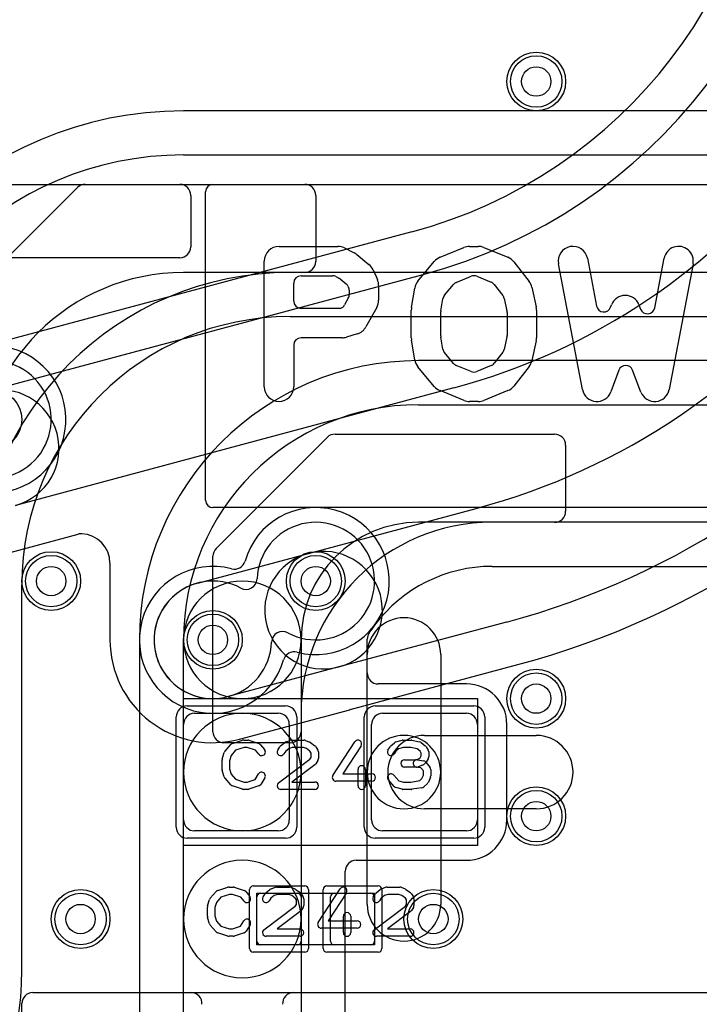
# Model space of a CAD drawing. Extents: x 0 to 57.1, y 0 to 59.8.
# Tile 8 of 45: x 28 to 32.6, y 13.6 to 20.3. Entities that reach past the tile are written whole.
import ezdxf

# ---------------------------------------------------------------- set-up
doc = ezdxf.new("R2010")
doc.units = 0
for name, color, linetype in [('Hole', 1, 'CONTINUOUS'), ('L1', 3, 'CONTINUOUS'), ('L2', 3, 'CONTINUOUS'), ('L3', 3, 'CONTINUOUS'), ('L4', 3, 'CONTINUOUS'), ('MetalMask-A', 176, 'CONTINUOUS'), ('PartsArea-A', 111, 'CONTINUOUS'), ('PartsSilk-A', 221, 'CONTINUOUS'), ('Resist-A', 2, 'CONTINUOUS'), ('Resist-B', 2, 'CONTINUOUS'), ('Silk-A', 140, 'CONTINUOUS')]:
    doc.layers.add(name, color=color, linetype=linetype)

msp = doc.modelspace()

# ---------------------------------------------------------------- linework, layer by layer
at = {"layer": 'Hole'}
for centre in [(31.5, 19.9), (28.2, 16.5), (30, 16.5), (29.3, 16.1), (31.5, 15.7), (31.5, 14.9), (28.4, 14.2), (30.8, 14.2)]:
    msp.add_circle(centre, 0.1, dxfattribs=at)
at = {"layer": 'L1'}
for p, q in [((45.2, 19.70004), (29.1, 19.70004)), ((29.1, 19.4), (45.2, 19.4)), ((27.12196, 17.92196), (28.37804, 19.17804)), ((28.43105, 19.2), (29.92503, 19.2)), ((30, 19.12503), (30, 18.67497)), ((45.2, 18.6), (29.1, 18.6)), ((29.92503, 18.6), (29.82503, 18.6)), ((29.82503, 18.29996), (45.2, 18.29996)), ((51.9, 18.00004), (30.7, 18.00004)), ((30.7, 17.7), (51.9, 17.7)), ((30.13105, 17.5), (31.62503, 17.5)), ((29.32196, 16.72196), (30.07804, 17.47804)), ((31.7, 17.42503), (31.7, 16.97497)), ((51.9, 16.9), (30.7, 16.9)), ((31.62503, 16.9), (31.2, 16.9)), ((29.3, 15.47497), (29.3, 16.66895)), ((31.2, 16.59996), (51.9, 16.59996)), ((28.00004, 13.85291), (28.00004, 16.47497)), ((28.79996, 16.1), (28.79996, 13.11264)), ((29.1, 15.2), (29.1, 16.1)), ((29.9, 16.1), (29.9, 15.2)), ((30.35, 15.87504), (30.35, 16.1049)), ((30.35, 15.2), (30.35, 16)), ((30.85, 16), (30.85, 15.2)), ((31.025, 15.80004), (30.425, 15.80004)), ((29.175, 15.6), (29.745, 15.6)), ((29.9, 15.6), (29.9, 15.47497)), ((30.455, 15.6), (31.025, 15.6)), ((29.1, 14.875), (29.1, 15.525)), ((29.82, 15.525), (29.82, 14.875)), ((30.38, 14.875), (30.38, 15.525)), ((31.1, 15.525), (31.1, 14.875)), ((31.30004, 14.875), (31.30004, 15.525)), ((30.74, 15.45), (31.5, 15.45)), ((29.82503, 15.4), (29.37497, 15.4)), ((29.1, 14.2), (29.1, 15.2)), ((29.9, 15.2), (29.9, 14.2)), ((30.35, 14.3), (30.35, 15.2)), ((30.85, 15.2), (30.85, 14.3)), ((31.5, 14.95), (30.74, 14.95)), ((29.745, 14.8), (29.175, 14.8)), ((31.025, 14.8), (30.455, 14.8)), ((30.27504, 14.59996), (31.025, 14.59996)), ((30.20004, 13.11264), (30.20004, 14.52496)), ((29.6, 14.05), (29.6, 14.35)), ((29.625, 14.375), (29.875, 14.375)), ((29.9, 14.35), (29.9, 14.05)), ((30.1, 14.05), (30.1, 14.35)), ((30.125, 14.375), (30.375, 14.375)), ((30.4, 14.35), (30.4, 14.05)), ((29.1, 13.11264), (29.1, 14.2)), ((29.9, 14.2), (29.9, 13.11264)), ((29.875, 14.025), (29.625, 14.025)), ((30.375, 14.025), (30.125, 14.025))]:
    msp.add_line(p, q, dxfattribs=at)
for centre in [(31.5, 19.9), (27.8, 17.6), (28.2, 16.5), (30, 16.5), (29.3, 16.1), (31.5, 15.7), (31.5, 14.9), (28.4, 14.2), (30.8, 14.2)]:
    msp.add_circle(centre, 0.2, dxfattribs=at)
for centre, radius, start, end in [((29.1, 17.2), 2.50004, 90, 180), ((29.1, 17.2), 2.2, 90, 180), ((28.43105, 19.12503), 0.07497, 90, 135), ((29.92503, 19.12503), 0.07497, 0, 90), ((29.92503, 18.67497), 0.07497, -90, 0), ((29.1, 17.2), 1.4, 90, 180), ((29.82503, 16.47497), 2.12503, 90, 180), ((29.82503, 16.47497), 1.82499, 90, 180), ((30.7, 16.1), 1.90004, 90, 180), ((30.7, 16.1), 1.6, 90, 180), ((30.13105, 17.42503), 0.07497, 90, 135), ((31.62503, 17.42503), 0.07497, 0, 90), ((31.62503, 16.97497), 0.07497, -90, 0), ((31.2, 15.6), 1.3, 90, 180), ((30.7, 16.1), 0.8, 90, 180), ((29.37497, 16.66895), 0.07497, 135, 180), ((31.20001, 15.6), 0.99996, 90.000573, 143.130446), ((29.5, 16.1), 0.4, 0, 180), ((30.6, 16), 0.25, 0, 180), ((31.2, 15.6), 0.99996, 143.203673, 146.916369), ((30.45932, 16.15403), 0.075, 142.225523, 143.206497), ((29.5, 16.1), 0.4, 180, 0), ((30.425, 16.1049), 0.075, 146.915923, 180), ((30.425, 15.87504), 0.075, 180, -90), ((31.025, 15.525), 0.27504, 0, 90), ((29.5, 15.2), 0.4, 0, 180), ((29.175, 15.525), 0.075, 90, 180), ((29.745, 15.525), 0.075, 0, 90), ((30.455, 15.525), 0.075, 90, 180), ((31.025, 15.525), 0.075, 0, 90), ((29.37497, 15.47497), 0.07497, 180, -90), ((29.82503, 15.47497), 0.07497, -90, 0), ((30.6, 15.2), 0.25, 0, 180), ((30.74, 15.2), 0.25, 90, -90), ((31.5, 15.2), 0.25, -90, 90), ((29.5, 15.2), 0.4, 180, 0), ((30.6, 15.2), 0.25, 180, 0), ((29.175, 14.875), 0.075, 180, -90), ((29.745, 14.875), 0.075, -90, 0), ((30.455, 14.875), 0.075, 180, -90), ((31.025, 14.875), 0.27504, -90, 0), ((31.025, 14.875), 0.075, -90, 0), ((29.5, 14.2), 0.4, 0, 180), ((30.27504, 14.52496), 0.075, 90, 180), ((29.625, 14.35), 0.025, 90, 180), ((29.875, 14.35), 0.025, 0, 90), ((30.125, 14.35), 0.025, 90, 180), ((30.375, 14.35), 0.025, 0, 90), ((30.6, 14.3), 0.25, 180, 0), ((29.5, 14.2), 0.4, 180, 0), ((29.625, 14.05), 0.025, 180, -90), ((29.875, 14.05), 0.025, -90, 0), ((30.125, 14.05), 0.025, 180, -90), ((30.375, 14.05), 0.025, -90, 0), ((25.8, 13.85291), 2.20004, -75.000087, 0)]:
    msp.add_arc(centre, radius, start, end, dxfattribs=at)
at = {"layer": 'L2'}
for centre in [(31.5, 19.9), (28.2, 16.5), (31.5, 15.7), (31.5, 14.9), (28.4, 14.2), (30.8, 14.2)]:
    msp.add_circle(centre, 0.2, dxfattribs=at)
for centre, radius, start, end in [((27.8, 17.6), 0.40004, -118.313948, 177.803842), ((30, 16.5), 0.40004, -118.313948, 177.803842), ((29.3, 16.1), 0.40004, 61.686052, -2.196158), ((29.52531, 16.51821), 0.075, -118.311104, -2.200836), ((29.77469, 16.08179), 0.075, 61.688896, 177.799164)]:
    msp.add_arc(centre, radius, start, end, dxfattribs=at)
at = {"layer": 'L3'}
for p, q in [((30.65409, 18.87705), (26.91882, 17.87619)), ((27.74958, 17.78816), (30.73175, 18.58724)), ((30.93881, 17.8145), (27.95664, 17.01542)), ((29.94958, 16.68816), (31.09056, 16.99389)), ((27.28118, 16.52381), (28.38263, 16.81894)), ((29.19647, 16.48637), (29.94958, 16.68816)), ((28.59995, 16.62201), (28.59995, 16.09999)), ((31.29762, 16.22115), (30.15664, 15.91542)), ((30.15664, 15.91542), (29.40353, 15.71363)), ((30.2343, 15.6256), (31.37527, 15.93133)), ((29.48118, 15.42381), (30.23139, 15.62482))]:
    msp.add_line(p, q, dxfattribs=at)
for centre in [(31.5, 19.9), (27.8, 17.6), (28.2, 16.5), (30, 16.5), (29.3, 16.1), (31.5, 15.7), (31.5, 14.9), (28.4, 14.2), (30.8, 14.2)]:
    msp.add_circle(centre, 0.2, dxfattribs=at)
for centre, radius, start, end in [((29.8, 22.06457), 3.29996, -75.000057, 0), ((29.8, 22.06457), 3.6, -74.999966, 0), ((29.8, 22.06457), 4.4, -74.99991, 0), ((29.9, 21.43715), 4.6, -75.000095, 0), ((29.9, 21.43715), 5.4, -75.000031, 0), ((29.89999, 21.43716), 5.70005, -75.000026, -0.000101), ((27.85311, 17.40179), 0.4, -74.999658, 104.99963), ((28.40297, 16.74675), 0.075, 104.351225, 105.735526), ((28.40378, 16.74696), 0.075, 86.651933, 104.990467), ((28.39995, 16.622), 0.2, 0.002865, 87.647331), ((30.05311, 16.30179), 0.4, 105.000342, -74.99975), ((30.05311, 16.30179), 0.4, -74.999658, 104.99963), ((29.3, 16.1), 0.4, 105.000342, -75.00037), ((29.29999, 16.1), 0.70004, -179.999182, -74.99957), ((30.25173, 15.55263), 0.075, 104.351225, 105.735526), ((30.25254, 15.55284), 0.075, 104.903369, 104.990467), ((30.05317, 16.30184), 0.70008, -75.09431, -75.084978), ((30.25371, 15.55316), 0.075, 104.999823, 105.742879)]:
    msp.add_arc(centre, radius, start, end, dxfattribs=at)
at = {"layer": 'L4'}
for centre in [(31.5, 19.9), (27.8, 17.6), (28.2, 16.5), (30, 16.5), (29.3, 16.1), (31.5, 15.7), (31.5, 14.9), (28.4, 14.2), (30.8, 14.2)]:
    msp.add_circle(centre, 0.2, dxfattribs=at)
for centre, radius, start, end in [((27.8, 17.6), 0.50005, -104.764908, 164.252757), ((29.99999, 16.49999), 0.50003, -104.652931, 164.252135), ((29.44655, 16.65606), 0.075, -104.762617, -15.752305), ((29.3, 16.1), 0.50005, 75.235092, -15.747243), ((29.85346, 15.94393), 0.075, 75.418981, 164.247695), ((29.85453, 15.94366), 0.075, 75.348593, 76.262082)]:
    msp.add_arc(centre, radius, start, end, dxfattribs=at)
at = {"layer": 'MetalMask-A'}
for p, q in [((29.175, 15.6), (29.745, 15.6)), ((30.455, 15.6), (31.025, 15.6)), ((29.1, 14.875), (29.1, 15.525)), ((29.82, 15.525), (29.82, 14.875)), ((30.38, 14.875), (30.38, 15.525)), ((31.1, 15.525), (31.1, 14.875)), ((29.745, 14.8), (29.175, 14.8)), ((31.025, 14.8), (30.455, 14.8)), ((29.6, 14.05), (29.6, 14.35)), ((29.625, 14.375), (29.875, 14.375)), ((29.9, 14.35), (29.9, 14.05)), ((30.1, 14.05), (30.1, 14.35)), ((30.125, 14.375), (30.375, 14.375)), ((30.4, 14.35), (30.4, 14.05)), ((29.875, 14.025), (29.625, 14.025)), ((30.375, 14.025), (30.125, 14.025))]:
    msp.add_line(p, q, dxfattribs=at)
for centre, radius, start, end in [((29.175, 15.525), 0.075, 90, 180), ((29.745, 15.525), 0.075, 0, 90), ((30.455, 15.525), 0.075, 90, 180), ((31.025, 15.525), 0.075, 0, 90), ((29.175, 14.875), 0.075, 180, -90), ((29.745, 14.875), 0.075, -90, 0), ((30.455, 14.875), 0.075, 180, -90), ((31.025, 14.875), 0.075, -90, 0), ((29.625, 14.35), 0.025, 90, 180), ((29.875, 14.35), 0.025, 0, 90), ((30.125, 14.35), 0.025, 90, 180), ((30.375, 14.35), 0.025, 0, 90), ((29.625, 14.05), 0.025, 180, -90), ((29.875, 14.05), 0.025, -90, 0), ((30.125, 14.05), 0.025, 180, -90), ((30.375, 14.05), 0.025, -90, 0)]:
    msp.add_arc(centre, radius, start, end, dxfattribs=at)
at = {"layer": 'PartsArea-A'}
for p, q in [((29.1, 14.7), (29.1, 15.7)), ((29.1, 15.7), (31.1, 15.7)), ((31.1, 15.7), (31.1, 14.7)), ((31.1, 14.7), (29.1, 14.7)), ((29.6, 14.025), (29.6, 14.375)), ((29.6, 14.375), (30.4, 14.375)), ((30.4, 14.375), (30.4, 14.025)), ((30.4, 14.025), (29.6, 14.025))]:
    msp.add_line(p, q, dxfattribs=at)
at = {"layer": 'PartsSilk-A'}
for p, q in [((18.075, 19.2), (29.075, 19.2)), ((29.3, 19.2), (35, 19.2)), ((29.15, 19.125), (29.15, 18.775)), ((29.25, 17.05), (29.25, 19.15)), ((29.75, 18.77778), (30.15, 18.77778)), ((30.19473, 18.76722), (30.2614, 18.73388)), ((30.84547, 18.70366), (31.00746, 18.76993)), ((31.0463, 18.77778), (31.10556, 18.77778)), ((31.14398, 18.7701), (31.30639, 18.70366)), ((29.075, 18.7), (18.075, 18.7)), ((30.27999, 18.72184), (30.36147, 18.65518)), ((31.84823, 18.69649), (31.91009, 18.37174)), ((32.30605, 18.35924), (32.37029, 18.69649)), ((29.65, 17.82222), (29.65, 18.67778)), ((30.6954, 18.5418), (30.80651, 18.67513)), ((31.34746, 18.6725), (31.45116, 18.53917)), ((31.81473, 17.80351), (31.65177, 18.65907)), ((32.56675, 18.65907), (32.40379, 17.80351)), ((29.9, 18.57778), (30.11458, 18.57778)), ((30.13695, 18.5725), (30.157, 18.56247)), ((30.38953, 18.61839), (30.41916, 18.55172)), ((30.95573, 18.53269), (31.05685, 18.57406)), ((31.07578, 18.57778), (31.07606, 18.57778)), ((31.09499, 18.57406), (31.19362, 18.53371)), ((29.85, 18.40556), (29.85, 18.52778)), ((30.16629, 18.55645), (30.20722, 18.52297)), ((30.22126, 18.50457), (30.22348, 18.49958)), ((30.42778, 18.51111), (30.42778, 18.41111)), ((30.87508, 18.44501), (30.93626, 18.51842)), ((31.21415, 18.51813), (31.27258, 18.44302)), ((31.46984, 18.49947), (31.49947, 18.36613)), ((30.22778, 18.47929), (30.22778, 18.44998)), ((30.65136, 18.36088), (30.67358, 18.49422)), ((30.22149, 18.42569), (30.1959, 18.37965)), ((30.41519, 18.36254), (30.34111, 18.22921)), ((30.85068, 18.34024), (30.86417, 18.42122)), ((31.28192, 18.42316), (31.30066, 18.33882)), ((32.00612, 18.36379), (32.01174, 18.37904)), ((32.19895, 18.3802), (32.21024, 18.35072)), ((30.16495, 18.35556), (29.9, 18.35556)), ((30.16656, 18.35604), (30.16495, 18.35556)), ((30.65, 18.15556), (30.65, 18.34444)), ((30.85, 18.16798), (30.85, 18.33202)), ((31.30185, 18.32797), (31.30185, 18.17203)), ((31.50185, 18.34444), (31.50185, 18.15556)), ((30.28243, 18.182), (30.20836, 18.15978)), ((30.86417, 18.07879), (30.85068, 18.15976)), ((31.30066, 18.16118), (31.28192, 18.07684)), ((29.85, 18.10556), (29.85, 17.82222)), ((30.17963, 18.15556), (29.9, 18.15556)), ((30.67358, 18.00578), (30.65136, 18.13912)), ((31.49947, 18.13387), (31.46984, 18.00053)), ((30.93626, 17.98158), (30.87508, 18.05499)), ((31.27258, 18.05698), (31.21415, 17.98187)), ((31.05686, 17.92594), (30.95574, 17.96731)), ((31.19362, 17.96629), (31.095, 17.92594)), ((31.45116, 17.96083), (31.34746, 17.8275)), ((30.80651, 17.82487), (30.6954, 17.9582)), ((31.07607, 17.92222), (31.07579, 17.92222)), ((32.06129, 17.93543), (32.00678, 17.78762)), ((32.21217, 17.78646), (32.1549, 17.93601)), ((31.00844, 17.72967), (30.84547, 17.79634)), ((31.30639, 17.79634), (31.14343, 17.72967)), ((31.10556, 17.72222), (31.0463, 17.72222)), ((35, 17), (29.3, 17)), ((29.43266, 15.39418), (29.5021, 15.4164)), ((29.50972, 15.41759), (29.5375, 15.41759)), ((29.5454, 15.41631), (29.61207, 15.39409)), ((29.79563, 15.40497), (29.82618, 15.41608)), ((29.83472, 15.41759), (29.92083, 15.41759)), ((29.93011, 15.4158), (29.95789, 15.40469)), ((30.54495, 15.40564), (30.58662, 15.41675)), ((30.59306, 15.41759), (30.64861, 15.41759)), ((30.65376, 15.41705), (30.70654, 15.40594)), ((29.38258, 15.34239), (29.42147, 15.38683)), ((29.45452, 15.34868), (29.42368, 15.31344)), ((29.51362, 15.36759), (29.45452, 15.34868)), ((29.53344, 15.36759), (29.51362, 15.36759)), ((29.58952, 15.3489), (29.53344, 15.36759)), ((29.61273, 15.32104), (29.58952, 15.3489)), ((29.62338, 15.38637), (29.65115, 15.35304)), ((29.7413, 15.35029), (29.75519, 15.37251)), ((29.76077, 15.37878), (29.78855, 15.401)), ((29.81658, 15.35939), (29.79533, 15.3424)), ((29.83912, 15.36759), (29.81658, 15.35939)), ((29.91602, 15.36759), (29.83912, 15.36759)), ((29.93643, 15.35943), (29.91602, 15.36759)), ((29.96054, 15.34189), (29.93643, 15.35943)), ((29.96331, 15.4017), (29.99387, 15.37948)), ((30.00037, 15.37251), (30.01426, 15.35029)), ((30.11657, 15.17663), (30.26657, 15.40626)), ((30.30843, 15.37892), (30.18369, 15.18796)), ((30.4913, 15.35029), (30.50519, 15.37251)), ((30.50978, 15.37795), (30.53478, 15.40017)), ((30.56356, 15.35885), (30.54568, 15.34296)), ((30.59634, 15.36759), (30.56356, 15.35885)), ((30.64601, 15.36759), (30.59634, 15.36759)), ((30.69042, 15.35824), (30.64601, 15.36759)), ((30.71023, 15.3424), (30.69042, 15.35824)), ((30.71701, 15.401), (30.74479, 15.37878)), ((30.75037, 15.37251), (30.76426, 15.35029)), ((29.3625, 15.21852), (29.3625, 15.28148)), ((29.36364, 15.28894), (29.37753, 15.33339)), ((29.42368, 15.31344), (29.4125, 15.27766)), ((29.74747, 15.12739), (29.96043, 15.28756)), ((29.79533, 15.3424), (29.7837, 15.32379)), ((29.96043, 15.28756), (29.96806, 15.29976)), ((29.96806, 15.32987), (29.96054, 15.34189)), ((29.96806, 15.29976), (29.96806, 15.32987)), ((30.01426, 15.27934), (30.00037, 15.25712)), ((30.01806, 15.33704), (30.01806, 15.29259)), ((30.54568, 15.34296), (30.5337, 15.32379)), ((30.60417, 15.28426), (30.6831, 15.28426)), ((30.6831, 15.28426), (30.7043, 15.29197)), ((30.69188, 15.28387), (30.73355, 15.27646)), ((30.7043, 15.29197), (30.70948, 15.29715)), ((30.70948, 15.29715), (30.71806, 15.31087)), ((30.71806, 15.32987), (30.71023, 15.3424)), ((30.71806, 15.31087), (30.71806, 15.32987)), ((30.76426, 15.29045), (30.75037, 15.26823)), ((30.76806, 15.33704), (30.76806, 15.3037)), ((29.37753, 15.16661), (29.36364, 15.21106)), ((29.4125, 15.27766), (29.4125, 15.22234)), ((29.4125, 15.22234), (29.42368, 15.18656)), ((29.9942, 15.25039), (29.83733, 15.13241)), ((30.2875, 15.10741), (30.2875, 15.21852)), ((30.3375, 15.21852), (30.3375, 15.10741)), ((30.6875, 15.23426), (30.60417, 15.23426)), ((30.71581, 15.22883), (30.68312, 15.23465)), ((30.7266, 15.24687), (30.69604, 15.23576)), ((30.73194, 15.20947), (30.71581, 15.22883)), ((30.74685, 15.2638), (30.73574, 15.25269)), ((30.74838, 15.26785), (30.77615, 15.23452)), ((30.78194, 15.21852), (30.78194, 15.17407)), ((29.42147, 15.11317), (29.38258, 15.15761)), ((29.42368, 15.18656), (29.45452, 15.15132)), ((29.45452, 15.15132), (29.51362, 15.13241)), ((29.53344, 15.13241), (29.58773, 15.1505)), ((29.58773, 15.1505), (29.61074, 15.18732)), ((29.65314, 15.16082), (29.62537, 15.11638)), ((30.18369, 15.18796), (30.38194, 15.18796)), ((30.53258, 15.10206), (30.49369, 15.1465)), ((30.53131, 15.17942), (30.56519, 15.14071)), ((30.70691, 15.14205), (30.72218, 15.15563)), ((30.72218, 15.15563), (30.73194, 15.17907)), ((30.73194, 15.17907), (30.73194, 15.20947)), ((30.78002, 15.16446), (30.76614, 15.13113)), ((29.5021, 15.0836), (29.43266, 15.10582)), ((29.5375, 15.08241), (29.50972, 15.08241)), ((29.51362, 15.13241), (29.53344, 15.13241)), ((29.61207, 15.10591), (29.5454, 15.08369)), ((29.99306, 15.08241), (29.7625, 15.08241)), ((29.83733, 15.13241), (29.99306, 15.13241)), ((30.38194, 15.13796), (30.1375, 15.13796)), ((30.58662, 15.08325), (30.54495, 15.09436)), ((30.56519, 15.14071), (30.59634, 15.13241)), ((30.64861, 15.08241), (30.59306, 15.08241)), ((30.59634, 15.13241), (30.64662, 15.13241)), ((30.64662, 15.13241), (30.70691, 15.14205)), ((30.72201, 15.09383), (30.65256, 15.08272)), ((30.75967, 15.12205), (30.73467, 15.09983)), ((29.33266, 14.39418), (29.4021, 14.4164)), ((29.40972, 14.41759), (29.4375, 14.41759)), ((29.4454, 14.41631), (29.51207, 14.39409)), ((29.69563, 14.40497), (29.72618, 14.41608)), ((29.73472, 14.41759), (29.82083, 14.41759)), ((29.83011, 14.4158), (29.85789, 14.40469)), ((30.44563, 14.40497), (30.47618, 14.41608)), ((30.48472, 14.41759), (30.57083, 14.41759)), ((30.58011, 14.4158), (30.60789, 14.40469)), ((29.28258, 14.34239), (29.32147, 14.38683)), ((29.35452, 14.34868), (29.32368, 14.31344)), ((29.41362, 14.36759), (29.35452, 14.34868)), ((29.43344, 14.36759), (29.41362, 14.36759)), ((29.48952, 14.3489), (29.43344, 14.36759)), ((29.51273, 14.32104), (29.48952, 14.3489)), ((29.52338, 14.38637), (29.55115, 14.35304)), ((29.6413, 14.35029), (29.65519, 14.37251)), ((29.66077, 14.37878), (29.68855, 14.401)), ((29.69533, 14.3424), (29.6837, 14.32379)), ((29.71658, 14.35939), (29.69533, 14.3424)), ((29.73912, 14.36759), (29.71658, 14.35939)), ((29.81602, 14.36759), (29.73912, 14.36759)), ((29.83643, 14.35943), (29.81602, 14.36759)), ((29.86054, 14.34189), (29.83643, 14.35943)), ((29.86806, 14.32987), (29.86054, 14.34189)), ((29.86331, 14.4017), (29.89387, 14.37948)), ((29.90037, 14.37251), (29.91426, 14.35029)), ((30.01657, 14.17663), (30.16657, 14.40626)), ((30.20843, 14.37892), (30.08369, 14.18796)), ((30.3913, 14.35029), (30.40519, 14.37251)), ((30.41077, 14.37878), (30.43855, 14.401)), ((30.44533, 14.3424), (30.4337, 14.32379)), ((30.46658, 14.35939), (30.44533, 14.3424)), ((30.48912, 14.36759), (30.46658, 14.35939)), ((30.56602, 14.36759), (30.48912, 14.36759)), ((30.58643, 14.35943), (30.56602, 14.36759)), ((30.61054, 14.34189), (30.58643, 14.35943)), ((30.61806, 14.32987), (30.61054, 14.34189)), ((30.61331, 14.4017), (30.64387, 14.37948)), ((30.65037, 14.37251), (30.66426, 14.35029)), ((29.2625, 14.21852), (29.2625, 14.28148)), ((29.26364, 14.28894), (29.27753, 14.33339)), ((29.32368, 14.31344), (29.3125, 14.27766)), ((29.3125, 14.27766), (29.3125, 14.22234)), ((29.64747, 14.12739), (29.86043, 14.28756)), ((29.86043, 14.28756), (29.86806, 14.29976)), ((29.86806, 14.29976), (29.86806, 14.32987)), ((29.91426, 14.27934), (29.90037, 14.25712)), ((29.91806, 14.33704), (29.91806, 14.29259)), ((30.39747, 14.12739), (30.61043, 14.28756)), ((30.61043, 14.28756), (30.61806, 14.29976)), ((30.61806, 14.29976), (30.61806, 14.32987)), ((30.66426, 14.27934), (30.65037, 14.25712)), ((30.66806, 14.33704), (30.66806, 14.29259)), ((29.27753, 14.16661), (29.26364, 14.21106)), ((29.3125, 14.22234), (29.32368, 14.18656)), ((29.8942, 14.25039), (29.73733, 14.13241)), ((30.1875, 14.10741), (30.1875, 14.21852)), ((30.2375, 14.21852), (30.2375, 14.10741)), ((30.6442, 14.25039), (30.48733, 14.13241)), ((29.32147, 14.11317), (29.28258, 14.15761)), ((29.32368, 14.18656), (29.35452, 14.15132)), ((29.35452, 14.15132), (29.41362, 14.13241)), ((29.43344, 14.13241), (29.48773, 14.1505)), ((29.48773, 14.1505), (29.51074, 14.18732)), ((29.55314, 14.16082), (29.52537, 14.11638)), ((30.08369, 14.18796), (30.28194, 14.18796)), ((29.4021, 14.0836), (29.33266, 14.10582)), ((29.4375, 14.08241), (29.40972, 14.08241)), ((29.41362, 14.13241), (29.43344, 14.13241)), ((29.51207, 14.10591), (29.4454, 14.08369)), ((29.89306, 14.08241), (29.6625, 14.08241)), ((29.73733, 14.13241), (29.89306, 14.13241)), ((30.28194, 14.13796), (30.0375, 14.13796)), ((30.64306, 14.08241), (30.4125, 14.08241)), ((30.48733, 14.13241), (30.64306, 14.13241)), ((28.075, 13.7), (29.15089, 13.7)), ((29.84911, 13.7), (32.925, 13.7)), ((28, 6.875), (28, 13.625))]:
    msp.add_line(p, q, dxfattribs=at)
for centre, radius, start, end in [((29.075, 19.125), 0.075, 0, 90), ((29.3, 19.15), 0.05, 90, 180), ((29.075, 18.775), 0.075, -90, 0), ((29.75, 18.67778), 0.1, 90, 180), ((30.15, 18.67778), 0.1, 63.429824, 90), ((30.98853, 18.81621), 0.05, -67.753869, -67.343112), ((31.0463, 18.67778), 0.1, 90, 112.649394), ((31.10556, 18.67778), 0.1, 67.522939, 90), ((31.16291, 18.81638), 0.05, -112.482355, -112.246131), ((31.75, 18.67778), 0.1, 10.78403, -169.21597), ((32.46852, 18.67778), 0.1, -10.78403, 169.21597), ((30.21667, 18.64444), 0.1, 50.713818, 63.429824), ((30.88333, 18.61111), 0.1, 112.2483, 140.192962), ((31.26852, 18.61111), 0.1, 37.871466, 67.746396), ((30.29815, 18.57778), 0.1, 23.960744, 50.713818), ((29.9, 18.52778), 0.05, 90, 180), ((30.11458, 18.52778), 0.05, 63.4247, 90), ((30.13463, 18.51775), 0.05, 50.713818, 63.425793), ((31.07578, 18.52778), 0.05, 90, 112.249024), ((31.07606, 18.52778), 0.05, 67.753869, 90), ((30.17556, 18.48427), 0.05, 23.950855, 50.719928), ((30.17778, 18.47928), 0.05, 0.011459, 23.948002), ((30.32778, 18.51111), 0.1, 0, 23.960744), ((30.77222, 18.47778), 0.1, 140.192962, 170.537678), ((30.97467, 18.48641), 0.05, 112.256736, 140.195108), ((31.17469, 18.48743), 0.05, 37.883025, 67.749569), ((31.37222, 18.47778), 0.1, 12.526943, 37.871466), ((30.17778, 18.44998), 0.05, -29.061281, 0), ((30.91349, 18.413), 0.05, 140.192962, 170.540632), ((31.23311, 18.41232), 0.05, 12.52135, 37.876873), ((32.10556, 18.34444), 0.1, 20.952362, 159.756464), ((29.9, 18.40556), 0.05, 180, -90), ((30.1522, 18.40394), 0.05, -73.31173, -29.061465), ((30.32778, 18.41111), 0.1, -29.059056, 0), ((30.75, 18.34444), 0.1, 170.537678, 180), ((31.40185, 18.34444), 0.1, 0, 12.526943), ((31.95921, 18.3811), 0.05, -169.215492, -20.254287), ((30.9, 18.33202), 0.05, 170.537678, 180), ((31.25185, 18.32798), 0.05, -0.011459, 12.526779), ((32.25693, 18.3686), 0.05, -159.045376, -10.788586), ((30.2537, 18.27778), 0.1, -73.302951, -29.059056), ((30.17963, 18.25556), 0.1, -90, -73.302951), ((30.9, 18.16798), 0.05, 180, -170.540955), ((31.25185, 18.17203), 0.05, -12.532536, 0), ((29.9, 18.10556), 0.05, 90, 180), ((30.75, 18.15556), 0.1, 180, -170.537678), ((31.40185, 18.15556), 0.1, -12.526943, 0), ((30.91349, 18.087), 0.05, -170.548981, -140.193757), ((31.23311, 18.08769), 0.05, -37.885032, -12.527535), ((30.77222, 18.02222), 0.1, -170.537678, -140.192962), ((30.97467, 18.01359), 0.05, -140.192962, -112.249024), ((31.17468, 18.01257), 0.05, -67.743264, -37.879615), ((31.37222, 18.02222), 0.1, -37.871466, -12.526943), ((32.1082, 17.91813), 0.05, 20.950313, 159.756464), ((31.07579, 17.97222), 0.05, -112.246131, -90), ((31.07607, 17.97222), 0.05, -90, -67.749734), ((30.88333, 17.88889), 0.1, -140.192962, -112.248301), ((31.26852, 17.88889), 0.1, -67.746396, -37.871466), ((29.75, 17.82222), 0.1, 180, 0), ((31.91296, 17.82222), 0.1, -169.21597, -20.243536), ((32.30556, 17.82222), 0.1, -159.047638, -10.78403), ((31.0463, 17.82222), 0.1, -112.2483, -90), ((31.10556, 17.82222), 0.1, -90, -67.746396), ((29.3, 17.05), 0.05, 180, -90), ((29.50972, 15.39259), 0.025, 90, 107.746418), ((29.5375, 15.39259), 0.025, 71.579545, 90), ((29.83472, 15.39259), 0.025, 90, 109.984612), ((29.92083, 15.39259), 0.025, 68.207103, 90), ((30.2875, 15.39259), 0.025, -33.149737, 146.846436), ((30.59306, 15.39259), 0.025, 90, 104.92885), ((30.64861, 15.39259), 0.025, 78.110161, 90), ((29.44028, 15.37037), 0.025, 107.746418, 138.811918), ((29.60417, 15.37037), 0.025, 39.790899, 71.579545), ((29.63194, 15.33704), 0.025, -140.209101, 39.800498), ((29.7625, 15.33704), 0.025, 147.994617, -32.010019), ((29.77639, 15.35926), 0.025, 128.666967, 147.989981), ((29.80417, 15.38148), 0.025, 109.97919, 128.654777), ((29.94861, 15.38148), 0.025, 53.982737, 68.202147), ((29.97917, 15.35926), 0.025, 32.005383, 53.979316), ((29.99306, 15.33704), 0.025, 0, 32.010019), ((30.5125, 15.33704), 0.025, 147.994617, -32.010019), ((30.52639, 15.35926), 0.025, 131.627831, 147.989981), ((30.55139, 15.38148), 0.025, 104.925513, 131.630694), ((30.70139, 15.38148), 0.025, 51.333033, 78.112983), ((30.72917, 15.35926), 0.025, 32.005383, 51.345223), ((30.74306, 15.33704), 0.025, 0, 32.010019), ((29.3875, 15.28148), 0.025, 162.637772, 180), ((29.40139, 15.32593), 0.025, 138.811918, 162.637772), ((29.99306, 15.29259), 0.025, -32.005383, 0), ((30.60417, 15.25926), 0.025, 90, -90), ((30.6875, 15.25926), 0.025, 79.908369, -100.083264), ((30.74306, 15.3037), 0.025, -32.005383, 0), ((29.3875, 15.21852), 0.025, 180, -162.637772), ((29.97917, 15.27037), 0.025, -53.047603, -32.010019), ((30.3125, 15.21852), 0.025, 0, 180), ((30.6875, 15.25926), 0.025, -90, -70.02141), ((30.71806, 15.27037), 0.025, -70.02864, -45), ((30.72917, 15.25185), 0.025, 39.790899, 79.916736), ((30.72917, 15.28148), 0.025, -45, -32.010019), ((30.75694, 15.21852), 0.025, 0, 39.800498), ((29.40139, 15.17407), 0.025, -162.637772, -138.811918), ((29.63194, 15.17407), 0.025, -32.005383, 147.999253), ((30.1375, 15.16296), 0.025, 146.850263, -90), ((30.38194, 15.16296), 0.025, -90, 90), ((30.5125, 15.16296), 0.025, 41.188082, -138.810424), ((30.75694, 15.17407), 0.025, -22.605762, 0), ((29.44028, 15.12963), 0.025, -138.811918, -107.746418), ((29.50972, 15.10741), 0.025, -107.746418, -90), ((29.5375, 15.10741), 0.025, -90, -71.579545), ((29.60417, 15.12963), 0.025, -71.579545, -32.005383), ((29.7625, 15.10741), 0.025, 126.952397, -90), ((29.99306, 15.10741), 0.025, -90, 90), ((30.3125, 15.10741), 0.025, 180, 0), ((30.55139, 15.11852), 0.025, -138.811918, -104.92885), ((30.59306, 15.10741), 0.025, -104.925513, -90), ((30.64861, 15.10741), 0.025, -90, -80.911332), ((30.71806, 15.11852), 0.025, -80.910628, -48.369306), ((30.74306, 15.14074), 0.025, -48.372169, -22.608878), ((29.40972, 14.39259), 0.025, 90, 107.746418), ((29.4375, 14.39259), 0.025, 71.579545, 90), ((29.73472, 14.39259), 0.025, 90, 109.984612), ((29.82083, 14.39259), 0.025, 68.207103, 90), ((30.1875, 14.39259), 0.025, -33.149737, 146.846436), ((30.48472, 14.39259), 0.025, 90, 109.984612), ((30.57083, 14.39259), 0.025, 68.207103, 90), ((29.30139, 14.32593), 0.025, 138.811918, 162.637772), ((29.34028, 14.37037), 0.025, 107.746418, 138.811918), ((29.50417, 14.37037), 0.025, 39.790899, 71.579545), ((29.53194, 14.33704), 0.025, -140.209101, 39.800498), ((29.6625, 14.33704), 0.025, 147.994617, -32.010019), ((29.67639, 14.35926), 0.025, 128.666967, 147.989981), ((29.70417, 14.38148), 0.025, 109.97919, 128.654777), ((29.84861, 14.38148), 0.025, 53.982737, 68.202147), ((29.87917, 14.35926), 0.025, 32.005383, 53.979316), ((29.89306, 14.33704), 0.025, 0, 32.010019), ((30.4125, 14.33704), 0.025, 147.994617, -32.010019), ((30.42639, 14.35926), 0.025, 128.666967, 147.989981), ((30.45417, 14.38148), 0.025, 109.97919, 128.654777), ((30.59861, 14.38148), 0.025, 53.982737, 68.202147), ((30.62917, 14.35926), 0.025, 32.005383, 53.979316), ((30.64306, 14.33704), 0.025, 0, 32.010019), ((29.2875, 14.28148), 0.025, 162.637772, 180), ((29.89306, 14.29259), 0.025, -32.005383, 0), ((30.64306, 14.29259), 0.025, -32.005383, 0), ((29.2875, 14.21852), 0.025, 180, -162.637772), ((29.87917, 14.27037), 0.025, -53.047603, -32.010019), ((30.2125, 14.21852), 0.025, 0, 180), ((30.62917, 14.27037), 0.025, -53.047603, -32.010019), ((29.30139, 14.17407), 0.025, -162.637772, -138.811918), ((29.53194, 14.17407), 0.025, -32.005383, 147.999253), ((30.0375, 14.16296), 0.025, 146.850263, -90), ((30.28194, 14.16296), 0.025, -90, 90), ((29.34028, 14.12963), 0.025, -138.811918, -107.746418), ((29.40972, 14.10741), 0.025, -107.746418, -90), ((29.4375, 14.10741), 0.025, -90, -71.579545), ((29.50417, 14.12963), 0.025, -71.579545, -32.005383), ((29.6625, 14.10741), 0.025, 126.952397, -90), ((29.89306, 14.10741), 0.025, -90, 90), ((30.2125, 14.10741), 0.025, 180, 0), ((30.4125, 14.10741), 0.025, 126.952397, -90), ((30.64306, 14.10741), 0.025, -90, 90), ((28.075, 13.625), 0.075, 90, 180), ((29.15089, 13.625), 0.075, -4.098135, 90), ((29.84911, 13.625), 0.075, 90, -175.901865)]:
    msp.add_arc(centre, radius, start, end, dxfattribs=at)
at = {"layer": 'Resist-A'}
for p, q in [((29.125, 15.65), (29.795, 15.65)), ((30.405, 15.65), (31.075, 15.65)), ((29.05, 14.825), (29.05, 15.575)), ((29.87, 15.575), (29.87, 14.825)), ((30.33, 14.825), (30.33, 15.575)), ((31.15, 15.575), (31.15, 14.825)), ((29.795, 14.75), (29.125, 14.75)), ((31.075, 14.75), (30.405, 14.75)), ((29.575, 14.425), (29.925, 14.425)), ((30.075, 14.425), (30.425, 14.425)), ((29.55, 14), (29.55, 14.4)), ((29.95, 14.4), (29.95, 14)), ((30.05, 14), (30.05, 14.4)), ((30.45, 14.4), (30.45, 14)), ((29.925, 13.975), (29.575, 13.975)), ((30.425, 13.975), (30.075, 13.975))]:
    msp.add_line(p, q, dxfattribs=at)
for centre in [(31.5, 19.9), (28.2, 16.5), (30, 16.5), (29.3, 16.1), (31.5, 15.7), (31.5, 14.9), (28.4, 14.2), (30.8, 14.2)]:
    msp.add_circle(centre, 0.175, dxfattribs=at)
for centre, radius, start, end in [((29.125, 15.575), 0.075, 90, 180), ((29.795, 15.575), 0.075, 0, 90), ((30.405, 15.575), 0.075, 90, 180), ((31.075, 15.575), 0.075, 0, 90), ((29.125, 14.825), 0.075, 180, -90), ((29.795, 14.825), 0.075, -90, 0), ((30.405, 14.825), 0.075, 180, -90), ((31.075, 14.825), 0.075, -90, 0), ((29.575, 14.4), 0.025, 90, 180), ((29.925, 14.4), 0.025, 0, 90), ((30.075, 14.4), 0.025, 90, 180), ((30.425, 14.4), 0.025, 0, 90), ((29.575, 14), 0.025, 180, -90), ((29.925, 14), 0.025, -90, 0), ((30.075, 14), 0.025, 180, -90), ((30.425, 14), 0.025, -90, 0)]:
    msp.add_arc(centre, radius, start, end, dxfattribs=at)
at = {"layer": 'Resist-B'}
for centre in [(31.5, 19.9), (28.2, 16.5), (30, 16.5), (29.3, 16.1), (31.5, 15.7), (31.5, 14.9), (28.4, 14.2), (30.8, 14.2)]:
    msp.add_circle(centre, 0.175, dxfattribs=at)
at = {"layer": 'Silk-A'}
for p, q in [((18.075, 19.2), (29.075, 19.2)), ((29.3, 19.2), (35, 19.2)), ((29.15, 19.125), (29.15, 18.775)), ((29.25, 17.05), (29.25, 19.15)), ((29.75, 18.77778), (30.15, 18.77778)), ((30.19473, 18.76722), (30.2614, 18.73388)), ((30.84547, 18.70366), (31.00746, 18.76993)), ((31.0463, 18.77778), (31.10556, 18.77778)), ((31.14398, 18.7701), (31.30639, 18.70366)), ((29.075, 18.7), (18.075, 18.7)), ((30.27999, 18.72184), (30.36147, 18.65518)), ((31.84823, 18.69649), (31.91009, 18.37174)), ((32.30605, 18.35924), (32.37029, 18.69649)), ((29.65, 17.82222), (29.65, 18.67778)), ((30.6954, 18.5418), (30.80651, 18.67513)), ((31.34746, 18.6725), (31.45116, 18.53917)), ((31.81473, 17.80351), (31.65177, 18.65907)), ((32.56675, 18.65907), (32.40379, 17.80351)), ((29.9, 18.57778), (30.11458, 18.57778)), ((30.13695, 18.5725), (30.157, 18.56247)), ((30.38953, 18.61839), (30.41916, 18.55172)), ((30.95573, 18.53269), (31.05685, 18.57406)), ((31.07578, 18.57778), (31.07606, 18.57778)), ((31.09499, 18.57406), (31.19362, 18.53371)), ((29.85, 18.40556), (29.85, 18.52778)), ((30.16629, 18.55645), (30.20722, 18.52297)), ((30.22126, 18.50457), (30.22348, 18.49958)), ((30.42778, 18.51111), (30.42778, 18.41111)), ((30.87508, 18.44501), (30.93626, 18.51842)), ((31.21415, 18.51813), (31.27258, 18.44302)), ((31.46984, 18.49947), (31.49947, 18.36613)), ((30.22778, 18.47929), (30.22778, 18.44998)), ((30.65136, 18.36088), (30.67358, 18.49422)), ((30.22149, 18.42569), (30.1959, 18.37965)), ((30.41519, 18.36254), (30.34111, 18.22921)), ((30.85068, 18.34024), (30.86417, 18.42122)), ((31.28192, 18.42316), (31.30066, 18.33882)), ((32.00612, 18.36379), (32.01174, 18.37904)), ((32.19895, 18.3802), (32.21024, 18.35072)), ((30.16495, 18.35556), (29.9, 18.35556)), ((30.16656, 18.35604), (30.16495, 18.35556)), ((30.65, 18.15556), (30.65, 18.34444)), ((30.85, 18.16798), (30.85, 18.33202)), ((31.30185, 18.32797), (31.30185, 18.17203)), ((31.50185, 18.34444), (31.50185, 18.15556)), ((30.28243, 18.182), (30.20836, 18.15978)), ((30.86417, 18.07879), (30.85068, 18.15976)), ((31.30066, 18.16118), (31.28192, 18.07684)), ((29.85, 18.10556), (29.85, 17.82222)), ((30.17963, 18.15556), (29.9, 18.15556)), ((30.67358, 18.00578), (30.65136, 18.13912)), ((31.49947, 18.13387), (31.46984, 18.00053)), ((30.93626, 17.98158), (30.87508, 18.05499)), ((31.27258, 18.05698), (31.21415, 17.98187)), ((31.05686, 17.92594), (30.95574, 17.96731)), ((31.19362, 17.96629), (31.095, 17.92594)), ((31.45116, 17.96083), (31.34746, 17.8275)), ((30.80651, 17.82487), (30.6954, 17.9582)), ((31.07607, 17.92222), (31.07579, 17.92222)), ((32.06129, 17.93543), (32.00678, 17.78762)), ((32.21217, 17.78646), (32.1549, 17.93601)), ((31.00844, 17.72967), (30.84547, 17.79634)), ((31.30639, 17.79634), (31.14343, 17.72967)), ((31.10556, 17.72222), (31.0463, 17.72222)), ((35, 17), (29.3, 17)), ((28.075, 13.7), (32.925, 13.7)), ((28, 7.82692), (28, 13.625))]:
    msp.add_line(p, q, dxfattribs=at)
for centre, radius, start, end in [((29.075, 19.125), 0.075, 0, 90), ((29.3, 19.15), 0.05, 90, 180), ((29.075, 18.775), 0.075, -90, 0), ((29.75, 18.67778), 0.1, 90, 180), ((30.15, 18.67778), 0.1, 63.429824, 90), ((30.98853, 18.81621), 0.05, -67.753869, -67.343112), ((31.0463, 18.67778), 0.1, 90, 112.649394), ((31.10556, 18.67778), 0.1, 67.522939, 90), ((31.16291, 18.81638), 0.05, -112.482355, -112.246131), ((31.75, 18.67778), 0.1, 10.78403, -169.21597), ((32.46852, 18.67778), 0.1, -10.78403, 169.21597), ((30.21667, 18.64444), 0.1, 50.713818, 63.429824), ((30.88333, 18.61111), 0.1, 112.2483, 140.192962), ((31.26852, 18.61111), 0.1, 37.871466, 67.746396), ((30.29815, 18.57778), 0.1, 23.960744, 50.713818), ((29.9, 18.52778), 0.05, 90, 180), ((30.11458, 18.52778), 0.05, 63.4247, 90), ((30.13463, 18.51775), 0.05, 50.713818, 63.425793), ((31.07578, 18.52778), 0.05, 90, 112.249024), ((31.07606, 18.52778), 0.05, 67.753869, 90), ((30.17556, 18.48427), 0.05, 23.950855, 50.719928), ((30.17778, 18.47928), 0.05, 0.011459, 23.948002), ((30.32778, 18.51111), 0.1, 0, 23.960744), ((30.77222, 18.47778), 0.1, 140.192962, 170.537678), ((30.97467, 18.48641), 0.05, 112.256736, 140.195108), ((31.17469, 18.48743), 0.05, 37.883025, 67.749569), ((31.37222, 18.47778), 0.1, 12.526943, 37.871466), ((30.17778, 18.44998), 0.05, -29.061281, 0), ((30.91349, 18.413), 0.05, 140.192962, 170.540632), ((31.23311, 18.41232), 0.05, 12.52135, 37.876873), ((32.10556, 18.34444), 0.1, 20.952362, 159.756464), ((29.9, 18.40556), 0.05, 180, -90), ((30.1522, 18.40394), 0.05, -73.31173, -29.061465), ((30.32778, 18.41111), 0.1, -29.059056, 0), ((30.75, 18.34444), 0.1, 170.537678, 180), ((31.40185, 18.34444), 0.1, 0, 12.526943), ((31.95921, 18.3811), 0.05, -169.215492, -20.254287), ((30.9, 18.33202), 0.05, 170.537678, 180), ((31.25185, 18.32798), 0.05, -0.011459, 12.526779), ((32.25693, 18.3686), 0.05, -159.045376, -10.788586), ((30.2537, 18.27778), 0.1, -73.302951, -29.059056), ((30.17963, 18.25556), 0.1, -90, -73.302951), ((30.9, 18.16798), 0.05, 180, -170.540955), ((31.25185, 18.17203), 0.05, -12.532536, 0), ((29.9, 18.10556), 0.05, 90, 180), ((30.75, 18.15556), 0.1, 180, -170.537678), ((31.40185, 18.15556), 0.1, -12.526943, 0), ((30.91349, 18.087), 0.05, -170.548981, -140.193757), ((31.23311, 18.08769), 0.05, -37.885032, -12.527535), ((30.77222, 18.02222), 0.1, -170.537678, -140.192962), ((30.97467, 18.01359), 0.05, -140.192962, -112.249024), ((31.17468, 18.01257), 0.05, -67.743264, -37.879615), ((31.37222, 18.02222), 0.1, -37.871466, -12.526943), ((32.1082, 17.91813), 0.05, 20.950313, 159.756464), ((31.07579, 17.97222), 0.05, -112.246131, -90), ((31.07607, 17.97222), 0.05, -90, -67.749734), ((30.88333, 17.88889), 0.1, -140.192962, -112.248301), ((31.26852, 17.88889), 0.1, -67.746396, -37.871466), ((29.75, 17.82222), 0.1, 180, 0), ((31.91296, 17.82222), 0.1, -169.21597, -20.243536), ((32.30556, 17.82222), 0.1, -159.047638, -10.78403), ((31.0463, 17.82222), 0.1, -112.2483, -90), ((31.10556, 17.82222), 0.1, -90, -67.746396), ((29.3, 17.05), 0.05, 180, -90), ((28.075, 13.625), 0.075, 90, 180)]:
    msp.add_arc(centre, radius, start, end, dxfattribs=at)

doc.saveas('drawing.dxf')
